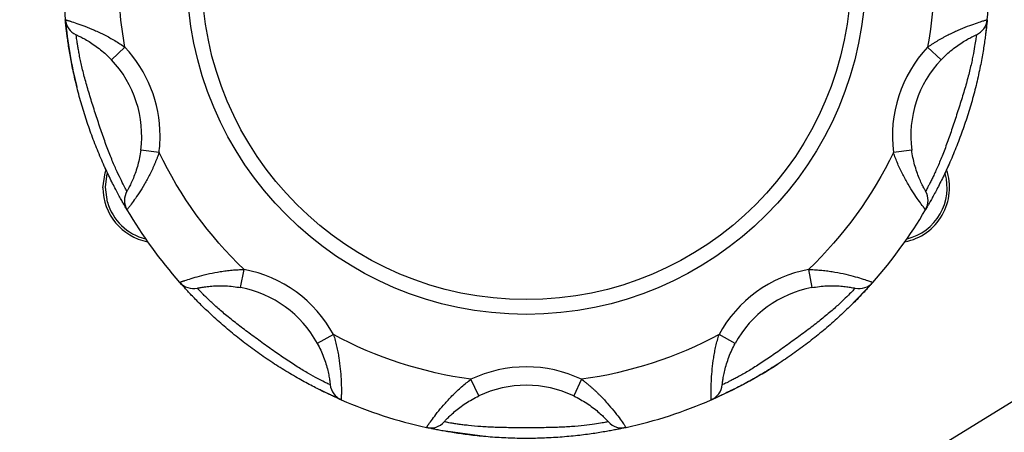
# Model space of a CAD drawing. Header units: inches. Extents: x 5 to 215, y 5 to 165.
# Tile 25 of 74: x 51.95 to 55.29, y 137.13 to 138.52. Entities that reach past the tile are written whole.
import ezdxf

# ---------------------------------------------------------------- set-up
doc = ezdxf.new("R2010")
doc.units = ezdxf.units.IN
doc.header["$LTSCALE"] = 20
doc.header["$MEASUREMENT"] = 0
doc.layers.add('TEXT', color=140, linetype='Continuous', lineweight=25)
doc.dimstyles.new('SLDDIMSTYLE3', dxfattribs={"dimtxt": 0.18, "dimasz": 2.6, "dimexe": 0, "dimexo": 0.0625, "dimgap": 0, "dimtad": 0, "dimtih": 1, "dimtoh": 1, "dimdec": 0, "dimrnd": 1e-09, "dimzin": 0, "dimdsep": 46, "dimtxsty": 'Standard', "dimsah": 1, "dimcen": 0.09, "dimadec": 0, "dimazin": 0, "dimtfac": 2.6, "dimtdec": 0, "dimtofl": 0, "dimtmove": 0, "dimatfit": 3, "dimfxl": 0, "dimfrac": 2, "dimtolj": 1, "dimtzin": 0, "dimarcsym": 0})

msp = doc.modelspace()

# ---------------------------------------------------------------- linework, layer by layer
for p, q in [((55.2274, 138.5239), (55.222, 138.4754)), ((52.2587, 138.3879), (52.3042, 138.4308)), ((55.0254, 138.4308), (55.0709, 138.3879)), ((52.4201, 138.0742), (52.3581, 138.0822)), ((54.9715, 138.0822), (54.9095, 138.0742)), ((52.2402, 138.016), (52.2356, 138.0259)), ((55.0969, 138.0324), (55.0894, 138.016)), ((52.6965, 137.6164), (52.708, 137.6779)), ((54.6216, 137.6779), (54.6331, 137.6164)), ((52.496, 137.6276), (52.4899, 137.6344)), ((54.8397, 137.6344), (54.7596, 137.5505)), ((53.0114, 137.4574), (52.9565, 137.4275)), ((54.3731, 137.4275), (54.3182, 137.4574)), ((53.5041, 137.2496), (53.4773, 137.306)), ((53.8523, 137.306), (53.8255, 137.2496)), ((53.0375, 137.2366), (52.9626, 137.2715)), ((54.0032, 137.1427), (53.9887, 137.1395))]:
    msp.add_line(p, q)
at = {"flags": 128}
for points in [[(52.2299, 137.955), (52.2368, 138.0053), (52.2402, 138.016)], [(52.2451, 137.9059), (52.2382, 137.9562), (52.2446, 138.0025)], [(53.5239, 137.1121), (53.3741, 137.1329), (53.3264, 137.1427)]]:
    msp.add_lwpolyline(points, dxfattribs=at)
for radius in [1.15, 1.1]:
    msp.add_circle((53.6648, 138.6758), radius)
for centre, radius, start, end in [((53.6648, 138.6758), 1.57, 174.4481, 185.5519), ((53.6648, 138.6758), 1.57, 354.4481, 5.5519), ((52.1644, 138.5299), 0.0625, 185.5519, 245.9657), ((53.6648, 138.6758), 1.57, 185.5519, 193.9555), ((55.1652, 138.5299), 0.0625, 294.0343, 354.4481), ((51.9862, 138.1304), 0.375, 352.6205, 43.3795), ((55.3434, 138.1304), 0.375, 136.6205, 187.3795), ((54.9132, 137.955), 0.1865, 280.9218, 19.0782), ((54.9132, 137.955), 0.1782, 330, 15.5782), ((52.4164, 137.955), 0.1865, 180, 259.0782), ((52.3652, 137.9118), 0.0625, 150.0343, 210.4481), ((54.9644, 137.9118), 0.0625, 329.5519, 29.9657), ((52.4164, 137.955), 0.1782, 195.9825, 256.2658), ((53.6648, 138.6758), 1.57, 210.4481, 221.5519), ((53.6648, 138.6758), 1.57, 318.4481, 329.5519), ((54.9132, 137.955), 0.1782, 283.7342, 330), ((52.5367, 137.6759), 0.0625, 221.5519, 281.9657), ((52.6274, 137.2479), 0.375, 28.6205, 79.3795), ((54.7022, 137.2479), 0.375, 100.6205, 151.3795), ((54.7929, 137.6759), 0.0625, 258.0343, 318.4481), ((53.6648, 138.6758), 1.57, 293.5519, 302.9557), ((53.0624, 137.2938), 0.0625, 186.0343, 246.4481), ((53.6648, 136.9108), 0.375, 64.6205, 115.3795), ((54.2672, 137.2938), 0.0625, 293.5519, 353.9657), ((53.6648, 138.6758), 1.57, 246.4481, 257.5519), ((53.6648, 138.6758), 1.57, 282.4481, 293.5519), ((53.3399, 137.2037), 0.0625, 257.5519, 317.9657), ((53.9898, 137.2037), 0.0625, 222.0343, 282.4481)]:
    msp.add_arc(centre, radius, start, end)
for points in [[(55.0254, 138.9207), (55.0546, 138.7587), (55.0546, 138.5928), (55.0254, 138.4308)], [(52.3042, 138.4308), (52.2896, 138.5117), (52.2823, 138.5936), (52.2823, 138.6758)], [(52.4237, 138.1304), (52.4237, 138.2421), (52.3809, 138.3496), (52.3042, 138.4308)], [(55.0254, 138.4308), (54.9352, 138.3354), (54.8927, 138.2044), (54.9095, 138.0742)], [(52.4201, 138.0742), (52.4225, 138.0928), (52.4237, 138.1116), (52.4237, 138.1304)], [(52.708, 137.6779), (52.5892, 137.7918), (52.4917, 137.926), (52.4201, 138.0742)], [(54.9095, 138.0742), (54.8379, 137.926), (54.7404, 137.7918), (54.6216, 137.6779)], [(53.0114, 137.4574), (52.9485, 137.5727), (52.8371, 137.6537), (52.708, 137.6779)], [(54.6216, 137.6779), (54.4925, 137.6537), (54.3811, 137.5727), (54.3182, 137.4574)], [(53.4773, 137.306), (53.3142, 137.3284), (53.1564, 137.3796), (53.0114, 137.4574)], [(54.3182, 137.4574), (54.1732, 137.3796), (54.0154, 137.3284), (53.8523, 137.306)], [(53.8523, 137.306), (53.7337, 137.3623), (53.5959, 137.3623), (53.4773, 137.306)]]:
    msp.add_open_spline(points, degree=3)
for points, knots in [([(52.1022, 138.5239), (52.1022, 138.5239), (52.1023, 138.5238), (52.1029, 138.5237), (52.1038, 138.5234), (52.1051, 138.523), (52.1068, 138.5226), (52.1088, 138.522), (52.1111, 138.5213), (52.1138, 138.5205), (52.1167, 138.5196), (52.1246, 138.5172), (52.1403, 138.5121), (52.1682, 138.5021), (52.2004, 138.4891), (52.2294, 138.4755), (52.2527, 138.4631), (52.2702, 138.4531), (52.2875, 138.4424), (52.2986, 138.4347), (52.3042, 138.4308)], [0, 0, 0, 0, 0.025512, 0.050896, 0.076158, 0.101307, 0.12635, 0.151295, 0.17615, 0.200922, 0.225619, 0.250249, 0.376893, 0.499722, 0.625604, 0.749796, 0.812812, 0.875424, 0.937772, 1, 1, 1, 1]), ([(52.3113, 137.8802), (52.3113, 137.8802), (52.3113, 137.8803), (52.3109, 137.8808), (52.3104, 137.8817), (52.3097, 137.8829), (52.3088, 137.8845), (52.3069, 137.8877), (52.3034, 137.8938), (52.2972, 137.9047), (52.2895, 137.9184), (52.2777, 137.9402), (52.2603, 137.9735), (52.2372, 138.0215), (52.2138, 138.0751), (52.1915, 138.1322), (52.1712, 138.1905), (52.1533, 138.2496), (52.1379, 138.3088), (52.1254, 138.3657), (52.1158, 138.4181), (52.1103, 138.4553), (52.107, 138.48), (52.1052, 138.4956), (52.1038, 138.508), (52.103, 138.5156), (52.1026, 138.5199), (52.1023, 138.5222), (52.1022, 138.5236), (52.1022, 138.5238), (52.1022, 138.5239)], [0, 0, 0, 0, 0.010442, 0.020855, 0.031253, 0.041655, 0.052075, 0.06253, 0.093837, 0.125223, 0.156436, 0.187819, 0.250208, 0.31137, 0.37543, 0.437706, 0.499978, 0.562425, 0.624444, 0.688377, 0.749424, 0.811918, 0.843293, 0.874502, 0.905753, 0.93693, 0.952733, 0.968475, 0.984212, 1, 1, 1, 1]), ([(55.2274, 138.5239), (55.2274, 138.5238), (55.2274, 138.5238), (55.2274, 138.5231), (55.2273, 138.5221), (55.2271, 138.5207), (55.2269, 138.5189), (55.2266, 138.5152), (55.2258, 138.5082), (55.2245, 138.4958), (55.2226, 138.4801), (55.2194, 138.4555), (55.2138, 138.4184), (55.2043, 138.366), (55.1917, 138.3089), (55.1763, 138.2496), (55.1583, 138.1905), (55.1381, 138.1322), (55.1158, 138.0751), (55.0925, 138.0218), (55.0694, 137.9738), (55.052, 137.9404), (55.0401, 137.9185), (55.0325, 137.9048), (55.0263, 137.8939), (55.0225, 137.8874), (55.0203, 137.8836), (55.0191, 137.8816), (55.0184, 137.8804), (55.0183, 137.8802), (55.0183, 137.8802)], [0, 0, 0, 0, 0.010442, 0.020855, 0.031253, 0.041655, 0.052075, 0.06253, 0.093837, 0.125223, 0.156436, 0.187819, 0.250208, 0.31137, 0.37543, 0.437706, 0.499978, 0.562425, 0.624444, 0.688377, 0.749424, 0.811918, 0.843293, 0.874502, 0.905753, 0.93693, 0.952733, 0.968475, 0.984212, 1, 1, 1, 1]), ([(55.0254, 138.4308), (55.0282, 138.4328), (55.0337, 138.4367), (55.0422, 138.4422), (55.0507, 138.4477), (55.0593, 138.4529), (55.068, 138.458), (55.0768, 138.463), (55.0856, 138.4677), (55.1031, 138.4768), (55.1291, 138.489), (55.1612, 138.5021), (55.1892, 138.5121), (55.2064, 138.5176), (55.216, 138.5205), (55.221, 138.522), (55.2247, 138.5231), (55.227, 138.5238), (55.2273, 138.5238), (55.2274, 138.5239)], [0, 0, 0, 0, 0.031071, 0.062154, 0.093269, 0.124432, 0.155662, 0.186976, 0.218392, 0.249927, 0.373946, 0.499658, 0.622463, 0.74909, 0.798542, 0.848297, 0.898417, 0.948964, 1, 1, 1, 1]), ([(52.1389, 138.4728), (52.1389, 138.4728), (52.14, 138.4724), (52.1431, 138.4709), (52.1445, 138.4703), (52.1475, 138.4689), (52.1493, 138.468), (52.1552, 138.4652), (52.16, 138.4627), (52.1707, 138.4569), (52.1766, 138.4535), (52.189, 138.4459), (52.1954, 138.4417), (52.2085, 138.4324), (52.2151, 138.4275), (52.2345, 138.4119), (52.247, 138.4003), (52.2587, 138.3879)], [0, 0, 0, 0, 0.125, 0.125, 0.1875, 0.1875, 0.25, 0.25, 0.375, 0.375, 0.5, 0.5, 0.625, 0.625, 0.75, 0.75, 1, 1, 1, 1]), ([(52.3111, 137.9431), (52.3111, 137.9431), (52.3102, 137.9447), (52.3067, 137.951), (52.3041, 137.9559), (52.2975, 137.9685), (52.2936, 137.9763), (52.2844, 137.995), (52.2794, 138.0056), (52.2687, 138.0294), (52.263, 138.0427), (52.2516, 138.0708), (52.2458, 138.0858), (52.2342, 138.1175), (52.2285, 138.1339), (52.2171, 138.1674), (52.2115, 138.1844), (52.2003, 138.2188), (52.1948, 138.2362), (52.1843, 138.2699), (52.1793, 138.2864), (52.1725, 138.3104), (52.1703, 138.3183), (52.1661, 138.334), (52.1641, 138.3416), (52.1586, 138.3638), (52.1555, 138.3776), (52.1515, 138.3969), (52.1502, 138.4031), (52.148, 138.4147), (52.147, 138.4201), (52.1452, 138.4303), (52.1445, 138.435), (52.1431, 138.4437), (52.1424, 138.4477), (52.1409, 138.4583), (52.1401, 138.4637), (52.1392, 138.471), (52.1389, 138.4728), (52.1389, 138.4728)], [0, 0, 0, 0, 0.0625, 0.0625, 0.125, 0.125, 0.1875, 0.1875, 0.25, 0.25, 0.3125, 0.3125, 0.375, 0.375, 0.4375, 0.4375, 0.5, 0.5, 0.5625, 0.5625, 0.625, 0.625, 0.65625, 0.65625, 0.6875, 0.6875, 0.75, 0.75, 0.78125, 0.78125, 0.8125, 0.8125, 0.84375, 0.84375, 0.875, 0.875, 0.9375, 0.9375, 1, 1, 1, 1]), ([(55.1907, 138.4728), (55.1907, 138.4728), (55.1905, 138.471), (55.1895, 138.4638), (55.1888, 138.4584), (55.1867, 138.4443), (55.1853, 138.4357), (55.1817, 138.4152), (55.1795, 138.4036), (55.1742, 138.3781), (55.171, 138.364), (55.1637, 138.3345), (55.1596, 138.319), (55.1503, 138.2865), (55.1453, 138.2699), (55.1348, 138.2362), (55.1294, 138.2191), (55.1182, 138.1846), (55.1125, 138.1673), (55.1011, 138.1339), (55.0955, 138.1177), (55.0869, 138.0942), (55.084, 138.0865), (55.0782, 138.0714), (55.0753, 138.064), (55.0667, 138.0428), (55.0611, 138.0298), (55.053, 138.0119), (55.0504, 138.0061), (55.0454, 137.9954), (55.043, 137.9905), (55.0385, 137.9812), (55.0363, 137.977), (55.0324, 137.9691), (55.0305, 137.9655), (55.0255, 137.9559), (55.023, 137.9512), (55.0195, 137.9447), (55.0185, 137.9431), (55.0185, 137.9431)], [0, 0, 0, 0, 0.0625, 0.0625, 0.125, 0.125, 0.1875, 0.1875, 0.25, 0.25, 0.3125, 0.3125, 0.375, 0.375, 0.4375, 0.4375, 0.5, 0.5, 0.5625, 0.5625, 0.625, 0.625, 0.65625, 0.65625, 0.6875, 0.6875, 0.75, 0.75, 0.78125, 0.78125, 0.8125, 0.8125, 0.84375, 0.84375, 0.875, 0.875, 0.9375, 0.9375, 1, 1, 1, 1]), ([(55.0709, 138.3879), (55.0767, 138.3941), (55.0827, 138.4), (55.0952, 138.4116), (55.1016, 138.4171), (55.1146, 138.4276), (55.1211, 138.4325), (55.1342, 138.4416), (55.1407, 138.4459), (55.153, 138.4535), (55.1589, 138.4569), (55.1697, 138.4627), (55.1744, 138.4651), (55.1822, 138.469), (55.1854, 138.4704), (55.1896, 138.4724), (55.1907, 138.4728), (55.1907, 138.4728)], [0, 0, 0, 0, 0.125, 0.125, 0.25, 0.25, 0.375, 0.375, 0.5, 0.5, 0.625, 0.625, 0.75, 0.75, 0.875, 0.875, 1, 1, 1, 1]), ([(52.3581, 138.0822), (52.357, 138.0738), (52.3556, 138.0654), (52.3523, 138.0488), (52.3503, 138.0405), (52.346, 138.0244), (52.3436, 138.0166), (52.3385, 138.0015), (52.3357, 137.9942), (52.3302, 137.9808), (52.3274, 137.9746), (52.3221, 137.9636), (52.3197, 137.9589), (52.3156, 137.9511), (52.3139, 137.9481), (52.3117, 137.9441), (52.3111, 137.9431), (52.3111, 137.9431)], [0, 0, 0, 0, 0.125, 0.125, 0.25, 0.25, 0.375, 0.375, 0.5, 0.5, 0.625, 0.625, 0.75, 0.75, 0.875, 0.875, 1, 1, 1, 1]), ([(55.0185, 137.9431), (55.0185, 137.9431), (55.018, 137.9441), (55.0163, 137.9471), (55.0155, 137.9483), (55.0139, 137.9513), (55.013, 137.953), (55.0099, 137.9588), (55.0075, 137.9637), (55.0022, 137.9746), (54.9994, 137.9808), (54.9939, 137.9943), (54.9912, 138.0015), (54.986, 138.0166), (54.9836, 138.0245), (54.9771, 138.0485), (54.9737, 138.0653), (54.9715, 138.0822)], [0, 0, 0, 0, 0.125, 0.125, 0.1875, 0.1875, 0.25, 0.25, 0.375, 0.375, 0.5, 0.5, 0.625, 0.625, 0.75, 0.75, 1, 1, 1, 1]), ([(52.4201, 138.0742), (52.419, 138.071), (52.4168, 138.0646), (52.4132, 138.0551), (52.4095, 138.0457), (52.4056, 138.0364), (52.4016, 138.0271), (52.3974, 138.018), (52.3931, 138.009), (52.3843, 137.9914), (52.3704, 137.9662), (52.3521, 137.9367), (52.3354, 137.9122), (52.3247, 137.8976), (52.3186, 137.8896), (52.3154, 137.8854), (52.3131, 137.8824), (52.3116, 137.8805), (52.3114, 137.8803), (52.3113, 137.8802)], [0, 0, 0, 0, 0.031071, 0.062154, 0.093269, 0.124432, 0.155662, 0.186976, 0.218392, 0.249927, 0.373946, 0.499658, 0.622463, 0.74909, 0.798542, 0.848297, 0.898417, 0.948964, 1, 1, 1, 1]), ([(55.0183, 137.8802), (55.0183, 137.8802), (55.0182, 137.8803), (55.0178, 137.8807), (55.0172, 137.8815), (55.0164, 137.8826), (55.0153, 137.8839), (55.0141, 137.8856), (55.0126, 137.8875), (55.0109, 137.8897), (55.009, 137.8922), (55.0041, 137.8988), (54.9943, 137.9121), (54.9776, 137.9366), (54.9593, 137.966), (54.9438, 137.9941), (54.9322, 138.0178), (54.9239, 138.0362), (54.9163, 138.055), (54.9118, 138.0678), (54.9095, 138.0742)], [0, 0, 0, 0, 0.025512, 0.050896, 0.076158, 0.101307, 0.12635, 0.151295, 0.17615, 0.200922, 0.225619, 0.250249, 0.376893, 0.499722, 0.625604, 0.749796, 0.812812, 0.875424, 0.937772, 1, 1, 1, 1]), ([(52.4899, 137.6344), (52.4899, 137.6344), (52.49, 137.6344), (52.4906, 137.6346), (52.4915, 137.635), (52.4927, 137.6354), (52.4944, 137.636), (52.4963, 137.6367), (52.4986, 137.6375), (52.5013, 137.6385), (52.5042, 137.6395), (52.5119, 137.6421), (52.5277, 137.6473), (52.5561, 137.6556), (52.5898, 137.664), (52.6212, 137.67), (52.6474, 137.6737), (52.6675, 137.6759), (52.6877, 137.6774), (52.7012, 137.6777), (52.708, 137.6779)], [0, 0, 0, 0, 0.025512, 0.050896, 0.076158, 0.101307, 0.12635, 0.151295, 0.17615, 0.200922, 0.225619, 0.250249, 0.376893, 0.499722, 0.625604, 0.749796, 0.812812, 0.875424, 0.937772, 1, 1, 1, 1]), ([(54.6216, 137.6779), (54.625, 137.6778), (54.6317, 137.6777), (54.6419, 137.6773), (54.652, 137.6766), (54.662, 137.6758), (54.6721, 137.6748), (54.682, 137.6737), (54.692, 137.6723), (54.7114, 137.6694), (54.7397, 137.664), (54.7733, 137.6557), (54.8018, 137.6473), (54.819, 137.6417), (54.8285, 137.6384), (54.8334, 137.6367), (54.837, 137.6354), (54.8393, 137.6346), (54.8396, 137.6344), (54.8397, 137.6344)], [0, 0, 0, 0, 0.031071, 0.062154, 0.093269, 0.124432, 0.155662, 0.186976, 0.218392, 0.249927, 0.373946, 0.499658, 0.622463, 0.74909, 0.798542, 0.848297, 0.898417, 0.948964, 1, 1, 1, 1]), ([(53.0375, 137.2366), (53.0374, 137.2366), (53.0374, 137.2366), (53.0368, 137.2369), (53.0359, 137.2373), (53.0345, 137.2378), (53.0329, 137.2386), (53.0295, 137.2401), (53.023, 137.2429), (53.0116, 137.2481), (52.9974, 137.2547), (52.9749, 137.2654), (52.9413, 137.2821), (52.8944, 137.3074), (52.844, 137.3369), (52.7924, 137.37), (52.7417, 137.4053), (52.6925, 137.4425), (52.6452, 137.4814), (52.6016, 137.5201), (52.5631, 137.5569), (52.5368, 137.5837), (52.5196, 137.6017), (52.5089, 137.6133), (52.5005, 137.6225), (52.4954, 137.6282), (52.4926, 137.6314), (52.491, 137.6331), (52.4901, 137.6342), (52.4899, 137.6343), (52.4899, 137.6344)], [0, 0, 0, 0, 0.0104423, 0.0208547, 0.0312533, 0.0416546, 0.0520749, 0.0625305, 0.0938366, 0.1252229, 0.1564359, 0.1878195, 0.2502077, 0.3113703, 0.3754297, 0.437706, 0.4999781, 0.5624246, 0.624444, 0.688377, 0.7494237, 0.8119176, 0.8432934, 0.8745022, 0.905753, 0.9369296, 0.9527332, 0.9684751, 0.9842118, 1, 1, 1, 1]), ([(52.5496, 137.6147), (52.5496, 137.6147), (52.5508, 137.615), (52.5541, 137.6156), (52.5556, 137.6159), (52.5589, 137.6166), (52.5608, 137.6169), (52.5673, 137.618), (52.5726, 137.6189), (52.5847, 137.6205), (52.5915, 137.6212), (52.606, 137.6223), (52.6137, 137.6227), (52.6297, 137.6229), (52.6379, 137.6228), (52.6628, 137.6216), (52.6797, 137.6196), (52.6965, 137.6164)], [0, 0, 0, 0, 0.125, 0.125, 0.1875, 0.1875, 0.25, 0.25, 0.375, 0.375, 0.5, 0.5, 0.625, 0.625, 0.75, 0.75, 1, 1, 1, 1]), ([(53.0003, 137.2873), (53.0003, 137.2873), (52.9986, 137.2881), (52.9921, 137.2912), (52.9871, 137.2936), (52.9744, 137.2999), (52.9666, 137.3039), (52.9482, 137.3136), (52.9379, 137.3193), (52.9153, 137.3322), (52.9029, 137.3396), (52.8771, 137.3557), (52.8636, 137.3644), (52.8356, 137.3833), (52.8213, 137.3932), (52.7925, 137.4135), (52.7779, 137.424), (52.7486, 137.4453), (52.7339, 137.4561), (52.7056, 137.4772), (52.6919, 137.4876), (52.6722, 137.503), (52.6658, 137.5082), (52.6532, 137.5183), (52.6471, 137.5234), (52.6297, 137.5381), (52.619, 137.5474), (52.6044, 137.5606), (52.5998, 137.5649), (52.5912, 137.573), (52.5872, 137.5768), (52.5798, 137.584), (52.5764, 137.5873), (52.5701, 137.5935), (52.5673, 137.5964), (52.5597, 137.6041), (52.556, 137.608), (52.5509, 137.6133), (52.5496, 137.6147), (52.5496, 137.6147)], [0, 0, 0, 0, 0.0625, 0.0625, 0.125, 0.125, 0.1875, 0.1875, 0.25, 0.25, 0.3125, 0.3125, 0.375, 0.375, 0.4375, 0.4375, 0.5, 0.5, 0.5625, 0.5625, 0.625, 0.625, 0.65625, 0.65625, 0.6875, 0.6875, 0.75, 0.75, 0.78125, 0.78125, 0.8125, 0.8125, 0.84375, 0.84375, 0.875, 0.875, 0.9375, 0.9375, 1, 1, 1, 1]), ([(54.8397, 137.6344), (54.8397, 137.6344), (54.8396, 137.6343), (54.8392, 137.6338), (54.8386, 137.6331), (54.8376, 137.632), (54.8364, 137.6307), (54.8339, 137.6279), (54.8292, 137.6226), (54.8208, 137.6134), (54.8101, 137.6019), (54.793, 137.5838), (54.7667, 137.557), (54.7282, 137.5202), (54.6845, 137.4815), (54.6371, 137.4426), (54.5878, 137.4053), (54.5372, 137.37), (54.4856, 137.337), (54.4354, 137.3075), (54.3885, 137.2822), (54.3549, 137.2655), (54.3324, 137.2547), (54.3181, 137.2481), (54.3067, 137.243), (54.2998, 137.2399), (54.2958, 137.2382), (54.2937, 137.2372), (54.2924, 137.2367), (54.2922, 137.2366), (54.2921, 137.2366)], [0, 0, 0, 0, 0.0104423, 0.0208547, 0.0312533, 0.0416546, 0.0520749, 0.0625305, 0.0938366, 0.1252229, 0.1564359, 0.1878195, 0.2502077, 0.3113703, 0.3754297, 0.437706, 0.4999781, 0.5624246, 0.624444, 0.688377, 0.7494237, 0.8119176, 0.8432934, 0.8745022, 0.905753, 0.9369296, 0.9527332, 0.9684751, 0.9842118, 1, 1, 1, 1]), ([(54.78, 137.6147), (54.78, 137.6147), (54.7787, 137.6134), (54.7737, 137.6081), (54.7699, 137.6041), (54.76, 137.594), (54.7538, 137.5878), (54.7388, 137.5733), (54.7303, 137.5652), (54.711, 137.5478), (54.7001, 137.5382), (54.6768, 137.5186), (54.6644, 137.5085), (54.6378, 137.4877), (54.624, 137.4772), (54.5957, 137.4561), (54.5812, 137.4455), (54.5519, 137.4242), (54.5371, 137.4135), (54.5083, 137.3932), (54.4942, 137.3834), (54.4734, 137.3694), (54.4666, 137.3649), (54.453, 137.3561), (54.4463, 137.3518), (54.4269, 137.3397), (54.4147, 137.3325), (54.3977, 137.3227), (54.3922, 137.3196), (54.3818, 137.3139), (54.377, 137.3113), (54.3679, 137.3065), (54.3636, 137.3043), (54.3558, 137.3002), (54.3522, 137.2984), (54.3425, 137.2936), (54.3377, 137.2913), (54.331, 137.2881), (54.3293, 137.2873), (54.3293, 137.2873)], [0, 0, 0, 0, 0.0625, 0.0625, 0.125, 0.125, 0.1875, 0.1875, 0.25, 0.25, 0.3125, 0.3125, 0.375, 0.375, 0.4375, 0.4375, 0.5, 0.5, 0.5625, 0.5625, 0.625, 0.625, 0.65625, 0.65625, 0.6875, 0.6875, 0.75, 0.75, 0.78125, 0.78125, 0.8125, 0.8125, 0.84375, 0.84375, 0.875, 0.875, 0.9375, 0.9375, 1, 1, 1, 1]), ([(54.6331, 137.6164), (54.6415, 137.618), (54.6499, 137.6193), (54.6667, 137.6213), (54.6752, 137.622), (54.6918, 137.6228), (54.7, 137.6229), (54.7159, 137.6227), (54.7237, 137.6223), (54.7382, 137.6212), (54.7449, 137.6205), (54.757, 137.6189), (54.7622, 137.6181), (54.7709, 137.6165), (54.7743, 137.6159), (54.7788, 137.615), (54.78, 137.6147), (54.78, 137.6147)], [0, 0, 0, 0, 0.125, 0.125, 0.25, 0.25, 0.375, 0.375, 0.5, 0.5, 0.625, 0.625, 0.75, 0.75, 0.875, 0.875, 1, 1, 1, 1]), ([(53.0114, 137.4574), (53.0124, 137.4542), (53.0144, 137.4477), (53.0171, 137.438), (53.0196, 137.4282), (53.022, 137.4184), (53.0241, 137.4085), (53.0261, 137.3986), (53.0279, 137.3888), (53.0311, 137.3694), (53.0347, 137.3409), (53.0372, 137.3063), (53.0381, 137.2766), (53.038, 137.2585), (53.0378, 137.2485), (53.0377, 137.2432), (53.0376, 137.2394), (53.0375, 137.237), (53.0375, 137.2367), (53.0375, 137.2366)], [0, 0, 0, 0, 0.031071, 0.062154, 0.093269, 0.124432, 0.155662, 0.186976, 0.218392, 0.249927, 0.373946, 0.499658, 0.622463, 0.74909, 0.798542, 0.848297, 0.898417, 0.948964, 1, 1, 1, 1]), ([(54.2921, 137.2366), (54.2921, 137.2366), (54.2921, 137.2367), (54.2921, 137.2373), (54.2921, 137.2382), (54.292, 137.2396), (54.292, 137.2413), (54.2919, 137.2434), (54.2919, 137.2458), (54.2918, 137.2486), (54.2917, 137.2517), (54.2916, 137.2599), (54.2915, 137.2765), (54.2924, 137.3061), (54.2949, 137.3407), (54.2989, 137.3725), (54.3034, 137.3985), (54.3076, 137.4183), (54.3124, 137.438), (54.3163, 137.4509), (54.3182, 137.4574)], [0, 0, 0, 0, 0.025512, 0.050896, 0.076158, 0.101307, 0.12635, 0.151295, 0.17615, 0.200922, 0.225619, 0.250249, 0.376893, 0.499722, 0.625604, 0.749796, 0.812812, 0.875424, 0.937772, 1, 1, 1, 1]), ([(52.9565, 137.4275), (52.9606, 137.42), (52.9644, 137.4125), (52.9715, 137.397), (52.9748, 137.3892), (52.9807, 137.3736), (52.9834, 137.3659), (52.9881, 137.3507), (52.9901, 137.3431), (52.9935, 137.3291), (52.9949, 137.3224), (52.9972, 137.3104), (52.998, 137.3052), (52.9992, 137.2965), (52.9996, 137.2931), (53.0002, 137.2885), (53.0003, 137.2873), (53.0003, 137.2873)], [0, 0, 0, 0, 0.125, 0.125, 0.25, 0.25, 0.375, 0.375, 0.5, 0.5, 0.625, 0.625, 0.75, 0.75, 0.875, 0.875, 1, 1, 1, 1]), ([(54.3293, 137.2873), (54.3293, 137.2873), (54.3294, 137.2884), (54.3298, 137.2919), (54.33, 137.2933), (54.3304, 137.2967), (54.3307, 137.2986), (54.3316, 137.3051), (54.3325, 137.3105), (54.3347, 137.3224), (54.3361, 137.3291), (54.3395, 137.3432), (54.3415, 137.3507), (54.3462, 137.366), (54.3489, 137.3738), (54.3578, 137.397), (54.3649, 137.4125), (54.3731, 137.4275)], [0, 0, 0, 0, 0.125, 0.125, 0.1875, 0.1875, 0.25, 0.25, 0.375, 0.375, 0.5, 0.5, 0.625, 0.625, 0.75, 0.75, 1, 1, 1, 1]), ([(53.3264, 137.1427), (53.3264, 137.1427), (53.3264, 137.1428), (53.3268, 137.1433), (53.3273, 137.1441), (53.3281, 137.1452), (53.329, 137.1466), (53.3302, 137.1484), (53.3316, 137.1504), (53.3332, 137.1526), (53.335, 137.1552), (53.3397, 137.1619), (53.3494, 137.1753), (53.3675, 137.1988), (53.3898, 137.2253), (53.4117, 137.2487), (53.4307, 137.2671), (53.4457, 137.2806), (53.4611, 137.2937), (53.4719, 137.3019), (53.4773, 137.306)], [0, 0, 0, 0, 0.025512, 0.050896, 0.076158, 0.101307, 0.12635, 0.151295, 0.17615, 0.200922, 0.225619, 0.250249, 0.376893, 0.499722, 0.625604, 0.749796, 0.812812, 0.875424, 0.937772, 1, 1, 1, 1]), ([(53.8523, 137.306), (53.855, 137.304), (53.8604, 137.3), (53.8683, 137.2937), (53.8761, 137.2872), (53.8838, 137.2806), (53.8913, 137.2739), (53.8987, 137.2671), (53.906, 137.2602), (53.92, 137.2464), (53.9397, 137.2254), (53.962, 137.1989), (53.9802, 137.1754), (53.9907, 137.1608), (53.9965, 137.1526), (53.9995, 137.1482), (54.0016, 137.1451), (54.003, 137.1431), (54.0031, 137.1428), (54.0032, 137.1427)], [0, 0, 0, 0, 0.031071, 0.062154, 0.093269, 0.124432, 0.155662, 0.186976, 0.218392, 0.249927, 0.373946, 0.499658, 0.622463, 0.74909, 0.798542, 0.848297, 0.898417, 0.948964, 1, 1, 1, 1]), ([(53.3863, 137.1619), (53.3863, 137.1619), (53.3871, 137.1627), (53.3894, 137.1653), (53.3904, 137.1663), (53.3927, 137.1688), (53.394, 137.1702), (53.3986, 137.1749), (53.4024, 137.1788), (53.4112, 137.1871), (53.4163, 137.1917), (53.4274, 137.2012), (53.4334, 137.206), (53.4462, 137.2156), (53.453, 137.2203), (53.4738, 137.2339), (53.4887, 137.2423), (53.5041, 137.2496)], [0, 0, 0, 0, 0.125, 0.125, 0.1875, 0.1875, 0.25, 0.25, 0.375, 0.375, 0.5, 0.5, 0.625, 0.625, 0.75, 0.75, 1, 1, 1, 1]), ([(53.8255, 137.2496), (53.8332, 137.2459), (53.8407, 137.242), (53.8555, 137.2338), (53.8628, 137.2293), (53.8767, 137.2202), (53.8834, 137.2156), (53.8962, 137.206), (53.9023, 137.2011), (53.9133, 137.1917), (53.9184, 137.1871), (53.9272, 137.1787), (53.9309, 137.175), (53.937, 137.1687), (53.9394, 137.1662), (53.9425, 137.1628), (53.9433, 137.1619), (53.9433, 137.1619)], [0, 0, 0, 0, 0.125, 0.125, 0.25, 0.25, 0.375, 0.375, 0.5, 0.5, 0.625, 0.625, 0.75, 0.75, 0.875, 0.875, 1, 1, 1, 1]), ([(53.9433, 137.1619), (53.9433, 137.1619), (53.9415, 137.1615), (53.9344, 137.1602), (53.929, 137.1592), (53.9149, 137.1569), (53.9063, 137.1555), (53.8857, 137.1526), (53.874, 137.1511), (53.8481, 137.1483), (53.8338, 137.1469), (53.8034, 137.1448), (53.7874, 137.1439), (53.7536, 137.1427), (53.7363, 137.1423), (53.701, 137.1419), (53.683, 137.1418), (53.6468, 137.1418), (53.6286, 137.1419), (53.5933, 137.1423), (53.5761, 137.1427), (53.5511, 137.1436), (53.5429, 137.144), (53.5268, 137.1448), (53.5189, 137.1453), (53.4961, 137.1469), (53.4819, 137.1482), (53.4624, 137.1503), (53.4561, 137.1511), (53.4444, 137.1525), (53.4389, 137.1533), (53.4287, 137.1547), (53.424, 137.1554), (53.4153, 137.1568), (53.4113, 137.1574), (53.4007, 137.1592), (53.3954, 137.1602), (53.3881, 137.1615), (53.3863, 137.1619), (53.3863, 137.1619)], [0, 0, 0, 0, 0.0625, 0.0625, 0.125, 0.125, 0.1875, 0.1875, 0.25, 0.25, 0.3125, 0.3125, 0.375, 0.375, 0.4375, 0.4375, 0.5, 0.5, 0.5625, 0.5625, 0.625, 0.625, 0.65625, 0.65625, 0.6875, 0.6875, 0.75, 0.75, 0.78125, 0.78125, 0.8125, 0.8125, 0.84375, 0.84375, 0.875, 0.875, 0.9375, 0.9375, 1, 1, 1, 1]), ([(54.0032, 137.1427), (54.0032, 137.1427), (54.0031, 137.1427), (54.0025, 137.1425), (54.0015, 137.1423), (54.0001, 137.142), (53.9983, 137.1416), (53.9947, 137.1408), (53.9878, 137.1393), (53.9756, 137.1368), (53.9601, 137.1338), (53.9357, 137.1292), (53.8987, 137.123), (53.8459, 137.1159), (53.7877, 137.1102), (53.7265, 137.1066), (53.6648, 137.1054), (53.6031, 137.1066), (53.5419, 137.1102), (53.484, 137.1159), (53.4312, 137.123), (53.3941, 137.1292), (53.3696, 137.1337), (53.3542, 137.1368), (53.3419, 137.1393), (53.3345, 137.1409), (53.3303, 137.1418), (53.3281, 137.1423), (53.3266, 137.1426), (53.3265, 137.1427), (53.3264, 137.1427)], [0, 0, 0, 0, 0.0104423, 0.0208547, 0.0312533, 0.0416546, 0.0520749, 0.0625305, 0.0938366, 0.1252229, 0.1564359, 0.1878195, 0.2502077, 0.3113703, 0.3754297, 0.437706, 0.4999781, 0.5624246, 0.624444, 0.688377, 0.7494237, 0.8119176, 0.8432934, 0.8745022, 0.905753, 0.9369296, 0.9527332, 0.9684751, 0.9842118, 1, 1, 1, 1])]:
    msp.add_open_spline(points, degree=3, knots=knots)

# ---------------------------------------------------------------- leaders
at = {"layer": 'TEXT'}
msp.add_leader([(62.502, 141.6487), (41.9693, 129.0295), (36.9693, 129.0295)], dimstyle='SLDDIMSTYLE3', dxfattribs=at)

doc.saveas('drawing.dxf')
